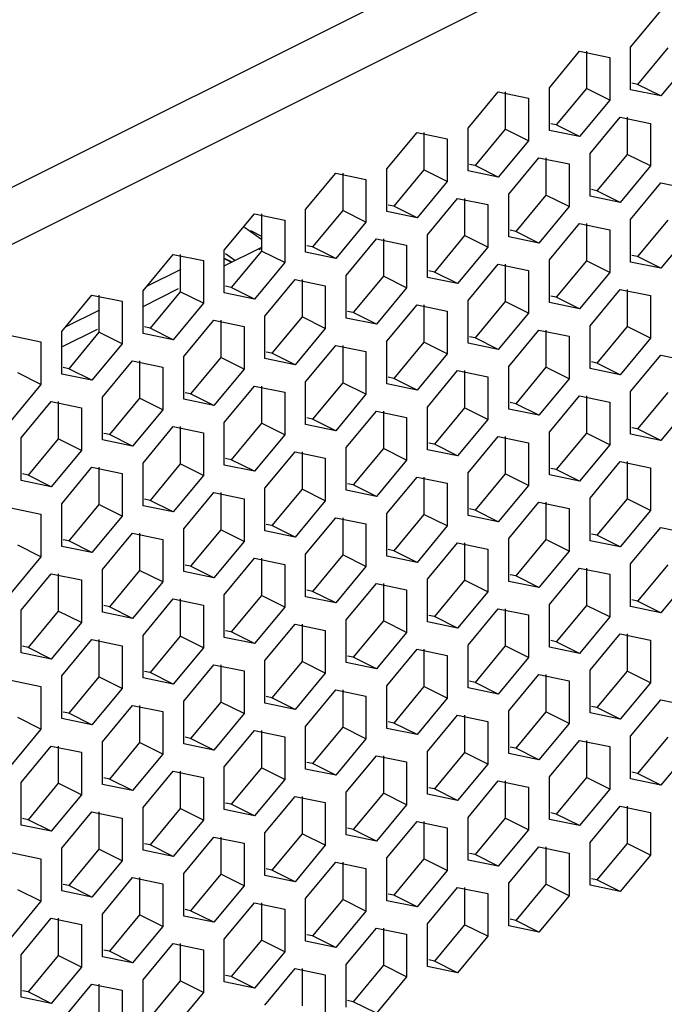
# Paper-space layout '005_EXP_CORICANT_PE_DRAWING_3_1' of a CAD drawing. Header units: millimetres. Extents: x 6 to 413, y 7 to 290.
# Tile 179 of 228: x 253.65 to 257.18, y 83.33 to 88.73. Entities that reach past the tile are written whole.
import ezdxf

# ---------------------------------------------------------------- set-up
doc = ezdxf.new("R2010")
doc.units = ezdxf.units.MM
doc.header["$LTSCALE"] = 23.1
doc.layers.add('BASE_CORIANT_BL85', color=7, linetype='CONTINUOUS')

# ---------------------------------------------------------------- blocks, each defined once
blk = doc.blocks.new('BASE_CORIANT_BL85', base_point=(229.3285, 99.074))
at = {"layer": 'BASE_CORIANT_BL85', "color": 3, "linetype": 'Continuous'}
for p, q in [((238.2097, 80.1161), (276.2408, 99.1316)), ((243.4256, 82.4125), (276.3808, 98.8901)), ((256.9961, 88.5821), (257.1616, 88.7817)), ((256.5507, 88.3594), (256.7161, 88.559)), ((256.7161, 88.559), (256.8816, 88.5249)), ((256.9961, 88.3482), (256.9961, 88.5821)), ((256.8816, 88.5249), (256.8816, 88.2909)), ((257.3271, 88.5137), (257.1616, 88.3141)), ((256.1052, 88.1366), (256.2706, 88.3362)), ((256.2706, 88.3362), (256.4361, 88.3021)), ((256.5507, 88.1255), (256.5507, 88.3594)), ((257.1616, 88.3141), (256.9961, 88.3482)), ((256.4361, 88.3021), (256.4361, 88.0682)), ((256.8816, 88.2909), (256.7161, 88.0913)), ((256.7734, 87.9985), (256.9389, 88.1981)), ((256.9389, 88.1981), (257.1043, 88.1639)), ((255.6597, 87.9139), (255.8252, 88.1135)), ((255.8252, 88.1135), (255.9906, 88.0794)), ((256.1052, 87.9027), (256.1052, 88.1366)), ((256.7161, 88.0913), (256.5507, 88.1255)), ((257.1043, 88.1639), (257.1043, 87.93)), ((255.9906, 88.0794), (255.9906, 87.8454)), ((256.4361, 88.0682), (256.2706, 87.8686)), ((256.3279, 87.7757), (256.4934, 87.9753)), ((256.4934, 87.9753), (256.6588, 87.9412)), ((256.7734, 87.7645), (256.7734, 87.9985)), ((255.6597, 87.68), (255.6597, 87.9139)), ((256.2706, 87.8686), (256.1052, 87.9027)), ((256.6588, 87.9412), (256.6588, 87.7073)), ((257.1043, 87.93), (256.9389, 87.7304)), ((255.2142, 87.6912), (255.3797, 87.8908)), ((255.3797, 87.8908), (255.5451, 87.8566)), ((255.5451, 87.8566), (255.5451, 87.6227)), ((255.9906, 87.8454), (255.8252, 87.6458)), ((256.9961, 87.6375), (257.1616, 87.8371)), ((257.1616, 87.8371), (257.3271, 87.803)), ((255.8824, 87.553), (256.0479, 87.7526)), ((256.0479, 87.7526), (256.2134, 87.7185)), ((256.3279, 87.5418), (256.3279, 87.7757)), ((256.9389, 87.7304), (256.7734, 87.7645)), ((255.2142, 87.4572), (255.2142, 87.6912)), ((255.8252, 87.6458), (255.6597, 87.68)), ((256.2134, 87.7185), (256.2134, 87.4845)), ((256.6588, 87.7073), (256.4934, 87.5077)), ((254.7687, 87.4684), (254.9342, 87.668)), ((254.9342, 87.668), (255.0997, 87.6339)), ((255.0997, 87.6339), (255.0997, 87.4)), ((256.9961, 87.4036), (256.9961, 87.6375)), ((255.5451, 87.6227), (255.3797, 87.4231)), ((256.5507, 87.4148), (256.7161, 87.6144)), ((256.7161, 87.6144), (256.8816, 87.5803)), ((256.8816, 87.5803), (256.8816, 87.3463)), ((255.437, 87.3302), (255.6024, 87.5298)), ((255.6024, 87.5298), (255.7679, 87.4957)), ((255.8824, 87.3191), (255.8824, 87.553)), ((256.4934, 87.5077), (256.3279, 87.5418)), ((257.3271, 87.5691), (257.1616, 87.3695)), ((254.7687, 87.2345), (254.7687, 87.4684)), ((255.7679, 87.4957), (255.7679, 87.2618)), ((256.2134, 87.4845), (256.0479, 87.2849)), ((254.3233, 87.2457), (254.4887, 87.4453)), ((254.4887, 87.4453), (254.6542, 87.4112)), ((254.6542, 87.4112), (254.6542, 87.1772)), ((254.7687, 87.4244), (254.81, 87.4038)), ((254.7687, 87.4229), (254.8085, 87.403)), ((254.826, 87.4118), (254.7752, 87.4486)), ((255.3797, 87.4231), (255.2142, 87.4572)), ((256.5507, 87.1809), (256.5507, 87.4148)), ((254.5301, 87.3625), (254.3423, 87.2686)), ((255.0997, 87.4), (254.9342, 87.2004)), ((256.1052, 87.1921), (256.2706, 87.3917)), ((256.2706, 87.3917), (256.4361, 87.3575)), ((256.4361, 87.3575), (256.4361, 87.1236)), ((257.1616, 87.3695), (256.9961, 87.4036)), ((254.9915, 87.1075), (255.1569, 87.3071)), ((255.1569, 87.3071), (255.3224, 87.273)), ((255.437, 87.0963), (255.437, 87.3302)), ((256.0479, 87.2849), (255.8824, 87.3191)), ((256.8816, 87.3463), (256.7161, 87.1467)), ((255.3224, 87.273), (255.3224, 87.039)), ((255.7679, 87.2618), (255.6024, 87.0622)), ((256.7734, 87.0539), (256.9389, 87.2535)), ((256.9389, 87.2535), (257.1043, 87.2193)), ((253.8778, 87.023), (254.0433, 87.2225)), ((254.0433, 87.2225), (254.2087, 87.1884)), ((254.3233, 87.0118), (254.3233, 87.2457)), ((254.9342, 87.2004), (254.7687, 87.2345)), ((257.1043, 87.2193), (257.1043, 86.9854)), ((254.0846, 87.1398), (253.8968, 87.0459)), ((254.2087, 87.1884), (254.2087, 86.9545)), ((254.6542, 87.1772), (254.4887, 86.9776)), ((255.6597, 86.9693), (255.8252, 87.1689)), ((255.8252, 87.1689), (255.9906, 87.1348)), ((256.1052, 86.9581), (256.1052, 87.1921)), ((256.7161, 87.1467), (256.5507, 87.1809)), ((254.9915, 86.8736), (254.9915, 87.1075)), ((255.6024, 87.0622), (255.437, 87.0963)), ((255.9906, 87.1348), (255.9906, 86.9009)), ((256.4361, 87.1236), (256.2706, 86.924)), ((254.546, 86.8848), (254.7115, 87.0844)), ((254.7115, 87.0844), (254.8769, 87.0502)), ((254.8769, 87.0502), (254.8769, 86.8163)), ((255.3224, 87.039), (255.1569, 86.8394)), ((256.3279, 86.8311), (256.4934, 87.0307)), ((256.4934, 87.0307), (256.6588, 86.9966)), ((256.7734, 86.82), (256.7734, 87.0539)), ((253.5978, 86.9998), (253.7632, 86.9657)), ((253.8778, 86.789), (253.8778, 87.023)), ((254.4887, 86.9776), (254.3233, 87.0118)), ((256.6588, 86.9966), (256.6588, 86.7627)), ((257.1043, 86.9854), (256.9389, 86.7858)), ((253.7632, 86.9657), (253.7632, 86.7317)), ((254.2087, 86.9545), (254.0433, 86.7549)), ((255.2142, 86.7466), (255.3797, 86.9462)), ((255.3797, 86.9462), (255.5451, 86.9121)), ((255.6597, 86.7354), (255.6597, 86.9693)), ((256.2706, 86.924), (256.1052, 86.9581)), ((254.546, 86.6508), (254.546, 86.8848)), ((255.1569, 86.8394), (254.9915, 86.8736)), ((255.5451, 86.9121), (255.5451, 86.6781)), ((255.9906, 86.9009), (255.8252, 86.7013)), ((256.9961, 86.693), (257.1616, 86.8926)), ((257.1616, 86.8926), (257.3271, 86.8584)), ((254.1005, 86.662), (254.266, 86.8616)), ((254.266, 86.8616), (254.4315, 86.8275)), ((254.4315, 86.8275), (254.4315, 86.5936)), ((254.8769, 86.8163), (254.7115, 86.6167)), ((256.3279, 86.5972), (256.3279, 86.8311)), ((256.9389, 86.7858), (256.7734, 86.82)), ((254.0433, 86.7549), (253.8778, 86.789)), ((255.8824, 86.6084), (256.0479, 86.808)), ((256.0479, 86.808), (256.2134, 86.7739)), ((256.2134, 86.7739), (256.2134, 86.5399)), ((256.6588, 86.7627), (256.4934, 86.5631)), ((253.7632, 86.7317), (253.5978, 86.5322)), ((254.7687, 86.5239), (254.9342, 86.7234)), ((254.9342, 86.7234), (255.0997, 86.6893)), ((255.2142, 86.5127), (255.2142, 86.7466)), ((255.8252, 86.7013), (255.6597, 86.7354)), ((254.1005, 86.4281), (254.1005, 86.662)), ((255.0997, 86.6893), (255.0997, 86.4554)), ((255.5451, 86.6781), (255.3797, 86.4785)), ((256.5507, 86.4702), (256.7161, 86.6698)), ((256.7161, 86.6698), (256.8816, 86.6357)), ((256.9961, 86.459), (256.9961, 86.693)), ((253.6551, 86.4393), (253.8205, 86.6389)), ((253.8205, 86.6389), (253.986, 86.6048)), ((253.986, 86.6048), (253.986, 86.3708)), ((254.7115, 86.6167), (254.546, 86.6508)), ((255.8824, 86.3745), (255.8824, 86.6084)), ((256.8816, 86.6357), (256.8816, 86.4018)), ((257.3271, 86.6245), (257.1616, 86.4249)), ((254.4315, 86.5936), (254.266, 86.394)), ((255.437, 86.3857), (255.6024, 86.5853)), ((255.6024, 86.5853), (255.7679, 86.5511)), ((255.7679, 86.5511), (255.7679, 86.3172)), ((256.4934, 86.5631), (256.3279, 86.5972)), ((254.3233, 86.3011), (254.4887, 86.5007)), ((254.4887, 86.5007), (254.6542, 86.4666)), ((254.7687, 86.2899), (254.7687, 86.5239)), ((255.3797, 86.4785), (255.2142, 86.5127)), ((256.2134, 86.5399), (256.0479, 86.3403)), ((253.6551, 86.2054), (253.6551, 86.4393)), ((254.6542, 86.4666), (254.6542, 86.2326)), ((255.0997, 86.4554), (254.9342, 86.2558)), ((256.1052, 86.2475), (256.2706, 86.4471)), ((256.2706, 86.4471), (256.4361, 86.4129)), ((256.5507, 86.2363), (256.5507, 86.4702)), ((257.1616, 86.4249), (256.9961, 86.459)), ((254.266, 86.394), (254.1005, 86.4281)), ((255.437, 86.1517), (255.437, 86.3857)), ((256.4361, 86.4129), (256.4361, 86.179)), ((256.8816, 86.4018), (256.7161, 86.2022)), ((253.986, 86.3708), (253.8205, 86.1712)), ((254.9915, 86.1629), (255.1569, 86.3625)), ((255.1569, 86.3625), (255.3224, 86.3284)), ((256.0479, 86.3403), (255.8824, 86.3745)), ((253.8778, 86.0784), (254.0433, 86.278)), ((254.0433, 86.278), (254.2087, 86.2438)), ((254.3233, 86.0672), (254.3233, 86.3011)), ((254.9342, 86.2558), (254.7687, 86.2899)), ((255.3224, 86.3284), (255.3224, 86.0945)), ((255.7679, 86.3172), (255.6024, 86.1176)), ((256.7734, 86.1093), (256.9389, 86.3089)), ((256.9389, 86.3089), (257.1043, 86.2748)), ((257.1043, 86.2748), (257.1043, 86.0408)), ((254.2087, 86.2438), (254.2087, 86.0099)), ((254.6542, 86.2326), (254.4887, 86.0331)), ((255.6597, 86.0247), (255.8252, 86.2243)), ((255.8252, 86.2243), (255.9906, 86.1902)), ((256.1052, 86.0136), (256.1052, 86.2475)), ((256.7161, 86.2022), (256.5507, 86.2363)), ((253.8205, 86.1712), (253.6551, 86.2054)), ((255.9906, 86.1902), (255.9906, 85.9563)), ((256.4361, 86.179), (256.2706, 85.9794)), ((254.546, 85.9402), (254.7115, 86.1398)), ((254.7115, 86.1398), (254.8769, 86.1057)), ((254.9915, 85.929), (254.9915, 86.1629)), ((255.6024, 86.1176), (255.437, 86.1517)), ((253.8778, 85.8444), (253.8778, 86.0784)), ((254.4887, 86.0331), (254.3233, 86.0672)), ((254.8769, 86.1057), (254.8769, 85.8717)), ((255.3224, 86.0945), (255.1569, 85.8949)), ((256.3279, 85.8866), (256.4934, 86.0862)), ((256.4934, 86.0862), (256.6588, 86.052)), ((256.7734, 85.8754), (256.7734, 86.1093)), ((253.5978, 86.0552), (253.7632, 86.0211)), ((253.7632, 86.0211), (253.7632, 85.7872)), ((254.2087, 86.0099), (254.0433, 85.8103)), ((255.6597, 85.7908), (255.6597, 86.0247)), ((256.2706, 85.9794), (256.1052, 86.0136)), ((256.6588, 86.052), (256.6588, 85.8181)), ((257.1043, 86.0408), (256.9389, 85.8412)), ((255.2142, 85.802), (255.3797, 86.0016)), ((255.3797, 86.0016), (255.5451, 85.9675)), ((255.5451, 85.9675), (255.5451, 85.7335)), ((255.9906, 85.9563), (255.8252, 85.7567)), ((254.1005, 85.7174), (254.266, 85.917)), ((254.266, 85.917), (254.4315, 85.8829)), ((254.546, 85.7063), (254.546, 85.9402)), ((255.1569, 85.8949), (254.9915, 85.929)), ((256.9961, 85.7484), (257.1616, 85.948)), ((257.1616, 85.948), (257.3271, 85.9138)), ((254.0433, 85.8103), (253.8778, 85.8444)), ((254.4315, 85.8829), (254.4315, 85.649)), ((254.8769, 85.8717), (254.7115, 85.6721)), ((255.8824, 85.6638), (256.0479, 85.8634)), ((256.0479, 85.8634), (256.2134, 85.8293)), ((256.3279, 85.6526), (256.3279, 85.8866)), ((256.9389, 85.8412), (256.7734, 85.8754)), ((255.2142, 85.5681), (255.2142, 85.802)), ((255.8252, 85.7567), (255.6597, 85.7908)), ((256.2134, 85.8293), (256.2134, 85.5954)), ((256.6588, 85.8181), (256.4934, 85.6185)), ((253.7632, 85.7872), (253.5978, 85.5876)), ((254.7687, 85.5793), (254.9342, 85.7789)), ((254.9342, 85.7789), (255.0997, 85.7447)), ((255.0997, 85.7447), (255.0997, 85.5108)), ((256.9961, 85.5144), (256.9961, 85.7484)), ((253.6551, 85.4947), (253.8205, 85.6943)), ((253.8205, 85.6943), (253.986, 85.6602)), ((254.1005, 85.4835), (254.1005, 85.7174)), ((254.7115, 85.6721), (254.546, 85.7063)), ((255.5451, 85.7335), (255.3797, 85.5339)), ((256.5507, 85.5256), (256.7161, 85.7252)), ((256.7161, 85.7252), (256.8816, 85.6911)), ((256.8816, 85.6911), (256.8816, 85.4572)), ((253.986, 85.6602), (253.986, 85.4262)), ((254.4315, 85.649), (254.266, 85.4494)), ((255.437, 85.4411), (255.6024, 85.6407)), ((255.6024, 85.6407), (255.7679, 85.6065)), ((255.8824, 85.4299), (255.8824, 85.6638)), ((256.4934, 85.6185), (256.3279, 85.6526)), ((257.3271, 85.6799), (257.1616, 85.4803)), ((254.7687, 85.3453), (254.7687, 85.5793)), ((255.7679, 85.6065), (255.7679, 85.3726)), ((256.2134, 85.5954), (256.0479, 85.3958)), ((254.3233, 85.3565), (254.4887, 85.5561)), ((254.4887, 85.5561), (254.6542, 85.522)), ((254.6542, 85.522), (254.6542, 85.2881)), ((255.3797, 85.5339), (255.2142, 85.5681)), ((256.5507, 85.2917), (256.5507, 85.5256)), ((253.6551, 85.2608), (253.6551, 85.4947)), ((254.266, 85.4494), (254.1005, 85.4835)), ((255.0997, 85.5108), (254.9342, 85.3112)), ((256.1052, 85.3029), (256.2706, 85.5025)), ((256.2706, 85.5025), (256.4361, 85.4684)), ((256.4361, 85.4684), (256.4361, 85.2344)), ((257.1616, 85.4803), (256.9961, 85.5144)), ((253.986, 85.4262), (253.8205, 85.2267)), ((254.9915, 85.2183), (255.1569, 85.4179)), ((255.1569, 85.4179), (255.3224, 85.3838)), ((255.437, 85.2072), (255.437, 85.4411)), ((256.0479, 85.3958), (255.8824, 85.4299)), ((256.8816, 85.4572), (256.7161, 85.2576)), ((255.3224, 85.3838), (255.3224, 85.1499)), ((255.7679, 85.3726), (255.6024, 85.173)), ((256.7734, 85.1647), (256.9389, 85.3643)), ((256.9389, 85.3643), (257.1043, 85.3302)), ((253.8778, 85.1338), (254.0433, 85.3334)), ((254.0433, 85.3334), (254.2087, 85.2993)), ((254.3233, 85.1226), (254.3233, 85.3565)), ((254.9342, 85.3112), (254.7687, 85.3453)), ((256.1052, 85.069), (256.1052, 85.3029)), ((257.1043, 85.3302), (257.1043, 85.0962)), ((253.8205, 85.2267), (253.6551, 85.2608)), ((254.2087, 85.2993), (254.2087, 85.0653)), ((254.6542, 85.2881), (254.4887, 85.0885)), ((255.6597, 85.0802), (255.8252, 85.2798)), ((255.8252, 85.2798), (255.9906, 85.2456)), ((256.7161, 85.2576), (256.5507, 85.2917)), ((254.546, 84.9956), (254.7115, 85.1952)), ((254.7115, 85.1952), (254.8769, 85.1611)), ((254.9915, 84.9844), (254.9915, 85.2183)), ((255.6024, 85.173), (255.437, 85.2072)), ((255.9906, 85.2456), (255.9906, 85.0117)), ((256.4361, 85.2344), (256.2706, 85.0348)), ((254.8769, 85.1611), (254.8769, 84.9271)), ((255.3224, 85.1499), (255.1569, 84.9503)), ((256.3279, 84.942), (256.4934, 85.1416)), ((256.4934, 85.1416), (256.6588, 85.1074)), ((256.7734, 84.9308), (256.7734, 85.1647)), ((253.5978, 85.1106), (253.7632, 85.0765)), ((253.8778, 84.8999), (253.8778, 85.1338)), ((254.4887, 85.0885), (254.3233, 85.1226)), ((256.6588, 85.1074), (256.6588, 84.8735)), ((257.1043, 85.0962), (256.9389, 84.8967)), ((253.7632, 85.0765), (253.7632, 84.8426)), ((254.2087, 85.0653), (254.0433, 84.8657)), ((255.2142, 84.8574), (255.3797, 85.057)), ((255.3797, 85.057), (255.5451, 85.0229)), ((255.6597, 84.8462), (255.6597, 85.0802)), ((256.2706, 85.0348), (256.1052, 85.069)), ((254.546, 84.7617), (254.546, 84.9956)), ((255.1569, 84.9503), (254.9915, 84.9844)), ((255.5451, 85.0229), (255.5451, 84.789)), ((255.9906, 85.0117), (255.8252, 84.8121)), ((256.9961, 84.8038), (257.1616, 85.0034)), ((257.1616, 85.0034), (257.3271, 84.9693)), ((254.1005, 84.7729), (254.266, 84.9725)), ((254.266, 84.9725), (254.4315, 84.9383)), ((254.4315, 84.9383), (254.4315, 84.7044)), ((254.8769, 84.9271), (254.7115, 84.7275)), ((256.3279, 84.708), (256.3279, 84.942)), ((256.9389, 84.8967), (256.7734, 84.9308)), ((254.0433, 84.8657), (253.8778, 84.8999)), ((255.8824, 84.7192), (256.0479, 84.9188)), ((256.0479, 84.9188), (256.2134, 84.8847)), ((256.2134, 84.8847), (256.2134, 84.6508)), ((256.6588, 84.8735), (256.4934, 84.6739)), ((253.7632, 84.8426), (253.5978, 84.643)), ((254.7687, 84.6347), (254.9342, 84.8343)), ((254.9342, 84.8343), (255.0997, 84.8001)), ((255.2142, 84.6235), (255.2142, 84.8574)), ((255.8252, 84.8121), (255.6597, 84.8462)), ((254.1005, 84.5389), (254.1005, 84.7729)), ((255.0997, 84.8001), (255.0997, 84.5662)), ((255.5451, 84.789), (255.3797, 84.5894)), ((256.5507, 84.5811), (256.7161, 84.7806)), ((256.7161, 84.7806), (256.8816, 84.7465)), ((256.9961, 84.5699), (256.9961, 84.8038)), ((253.6551, 84.5501), (253.8205, 84.7497)), ((253.8205, 84.7497), (253.986, 84.7156)), ((253.986, 84.7156), (253.986, 84.4817)), ((254.7115, 84.7275), (254.546, 84.7617)), ((255.8824, 84.4853), (255.8824, 84.7192)), ((256.8816, 84.7465), (256.8816, 84.5126)), ((257.3271, 84.7353), (257.1616, 84.5357)), ((254.4315, 84.7044), (254.266, 84.5048)), ((255.437, 84.4965), (255.6024, 84.6961)), ((255.6024, 84.6961), (255.7679, 84.662)), ((255.7679, 84.662), (255.7679, 84.428)), ((256.4934, 84.6739), (256.3279, 84.708)), ((254.3233, 84.4119), (254.4887, 84.6115)), ((254.4887, 84.6115), (254.6542, 84.5774)), ((254.7687, 84.4008), (254.7687, 84.6347)), ((255.3797, 84.5894), (255.2142, 84.6235)), ((256.2134, 84.6508), (256.0479, 84.4512)), ((253.6551, 84.3162), (253.6551, 84.5501)), ((254.6542, 84.5774), (254.6542, 84.3435)), ((255.0997, 84.5662), (254.9342, 84.3666)), ((256.1052, 84.3583), (256.2706, 84.5579)), ((256.2706, 84.5579), (256.4361, 84.5238)), ((256.5507, 84.3471), (256.5507, 84.5811)), ((257.1616, 84.5357), (256.9961, 84.5699)), ((254.266, 84.5048), (254.1005, 84.5389)), ((255.437, 84.2626), (255.437, 84.4965)), ((256.4361, 84.5238), (256.4361, 84.2899)), ((256.8816, 84.5126), (256.7161, 84.313)), ((253.986, 84.4817), (253.8205, 84.2821)), ((254.9915, 84.2738), (255.1569, 84.4734)), ((255.1569, 84.4734), (255.3224, 84.4392)), ((255.3224, 84.4392), (255.3224, 84.2053)), ((256.0479, 84.4512), (255.8824, 84.4853)), ((253.8778, 84.1892), (254.0433, 84.3888)), ((254.0433, 84.3888), (254.2087, 84.3547)), ((254.3233, 84.178), (254.3233, 84.4119)), ((254.9342, 84.3666), (254.7687, 84.4008)), ((255.7679, 84.428), (255.6024, 84.2284)), ((256.7734, 84.2201), (256.9389, 84.4197)), ((256.9389, 84.4197), (257.1043, 84.3856)), ((257.1043, 84.3856), (257.1043, 84.1517)), ((254.2087, 84.3547), (254.2087, 84.1207)), ((254.6542, 84.3435), (254.4887, 84.1439)), ((255.6597, 84.1356), (255.8252, 84.3352)), ((255.8252, 84.3352), (255.9906, 84.301)), ((256.1052, 84.1244), (256.1052, 84.3583)), ((256.7161, 84.313), (256.5507, 84.3471)), ((253.8205, 84.2821), (253.6551, 84.3162)), ((255.9906, 84.301), (255.9906, 84.0671)), ((256.4361, 84.2899), (256.2706, 84.0903)), ((254.546, 84.051), (254.7115, 84.2506)), ((254.7115, 84.2506), (254.8769, 84.2165)), ((254.9915, 84.0398), (254.9915, 84.2738)), ((255.6024, 84.2284), (255.437, 84.2626)), ((253.8778, 83.9553), (253.8778, 84.1892)), ((254.4887, 84.1439), (254.3233, 84.178)), ((254.8769, 84.2165), (254.8769, 83.9826)), ((255.3224, 84.2053), (255.1569, 84.0057)), ((256.3279, 83.9974), (256.4934, 84.197)), ((256.4934, 84.197), (256.6588, 84.1629)), ((256.7734, 83.9862), (256.7734, 84.2201)), ((253.5978, 84.1661), (253.7632, 84.1319)), ((253.7632, 84.1319), (253.7632, 83.898)), ((254.2087, 84.1207), (254.0433, 83.9211)), ((255.6597, 83.9016), (255.6597, 84.1356)), ((256.2706, 84.0903), (256.1052, 84.1244)), ((256.6588, 84.1629), (256.6588, 83.9289)), ((257.1043, 84.1517), (256.9389, 83.9521)), ((255.2142, 83.9128), (255.3797, 84.1124)), ((255.3797, 84.1124), (255.5451, 84.0783)), ((255.5451, 84.0783), (255.5451, 83.8444)), ((255.9906, 84.0671), (255.8252, 83.8675)), ((254.1005, 83.8283), (254.266, 84.0279)), ((254.266, 84.0279), (254.4315, 83.9937)), ((254.546, 83.8171), (254.546, 84.051)), ((255.1569, 84.0057), (254.9915, 84.0398)), ((254.0433, 83.9211), (253.8778, 83.9553)), ((254.4315, 83.9937), (254.4315, 83.7598)), ((254.8769, 83.9826), (254.7115, 83.783)), ((255.8824, 83.7747), (256.0479, 83.9742)), ((256.0479, 83.9742), (256.2134, 83.9401)), ((256.3279, 83.7635), (256.3279, 83.9974)), ((256.9389, 83.9521), (256.7734, 83.9862)), ((255.2142, 83.6789), (255.2142, 83.9128)), ((255.8252, 83.8675), (255.6597, 83.9016)), ((256.2134, 83.9401), (256.2134, 83.7062)), ((256.6588, 83.9289), (256.4934, 83.7293)), ((253.7632, 83.898), (253.5978, 83.6984)), ((254.7687, 83.6901), (254.9342, 83.8897)), ((254.9342, 83.8897), (255.0997, 83.8556)), ((255.0997, 83.8556), (255.0997, 83.6216)), ((253.6551, 83.6055), (253.8205, 83.8051)), ((253.8205, 83.8051), (253.986, 83.771)), ((254.1005, 83.5944), (254.1005, 83.8283)), ((254.7115, 83.783), (254.546, 83.8171)), ((255.5451, 83.8444), (255.3797, 83.6448)), ((253.986, 83.771), (253.986, 83.5371)), ((254.4315, 83.7598), (254.266, 83.5602)), ((255.437, 83.5519), (255.6024, 83.7515)), ((255.6024, 83.7515), (255.7679, 83.7174)), ((255.8824, 83.5407), (255.8824, 83.7747)), ((256.4934, 83.7293), (256.3279, 83.7635)), ((254.7687, 83.4562), (254.7687, 83.6901)), ((255.7679, 83.7174), (255.7679, 83.4835)), ((256.2134, 83.7062), (256.0479, 83.5066)), ((254.3233, 83.4674), (254.4887, 83.667)), ((254.4887, 83.667), (254.6542, 83.6328)), ((254.6542, 83.6328), (254.6542, 83.3989)), ((255.3797, 83.6448), (255.2142, 83.6789)), ((253.6551, 83.3716), (253.6551, 83.6055)), ((254.266, 83.5602), (254.1005, 83.5944)), ((255.0997, 83.6216), (254.9342, 83.422)), ((253.986, 83.5371), (253.8205, 83.3375)), ((254.9915, 83.3292), (255.1569, 83.5288)), ((255.1569, 83.5288), (255.3224, 83.4946)), ((255.437, 83.318), (255.437, 83.5519)), ((256.0479, 83.5066), (255.8824, 83.5407)), ((254.3233, 83.2334), (254.3233, 83.4674)), ((255.3224, 83.4946), (255.3224, 83.2607)), ((255.7679, 83.4835), (255.6024, 83.2839)), ((253.8778, 83.2446), (254.0433, 83.4442)), ((254.0433, 83.4442), (254.2087, 83.4101)), ((254.9342, 83.422), (254.7687, 83.4562)), ((253.8205, 83.3375), (253.6551, 83.3716)), ((254.2087, 83.4101), (254.2087, 83.1762)), ((254.6542, 83.3989), (254.4887, 83.1993))]:
    blk.add_line(p, q, dxfattribs=at)
at = {"layer": 'BASE_CORIANT_BL85', "color": 7, "linetype": 'Continuous'}
for p, q in [((256.7543, 88.559), (256.7543, 88.3546)), ((257.1998, 88.5773), (257.0343, 88.3777)), ((257.0343, 88.3777), (257.0035, 88.3841)), ((256.3088, 88.3362), (256.3088, 88.1318)), ((256.7543, 88.3546), (256.5888, 88.155)), ((256.8816, 88.2909), (256.7543, 88.3546)), ((257.1616, 88.3141), (257.0343, 88.3777)), ((256.977, 88.1981), (256.977, 87.9936)), ((255.8633, 88.1135), (255.8633, 87.9091)), ((256.3088, 88.1318), (256.1434, 87.9322)), ((256.4361, 88.0682), (256.3088, 88.1318)), ((256.5888, 88.155), (256.5581, 88.1613)), ((256.7161, 88.0913), (256.5888, 88.155)), ((256.5316, 87.9753), (256.5316, 87.7709)), ((256.977, 87.9936), (256.8116, 87.794)), ((257.1043, 87.93), (256.977, 87.9936)), ((255.8633, 87.9091), (255.6979, 87.7095)), ((255.9906, 87.8454), (255.8633, 87.9091)), ((256.1434, 87.9322), (256.1126, 87.9386)), ((256.2706, 87.8686), (256.1434, 87.9322)), ((255.4179, 87.8908), (255.4179, 87.6863)), ((256.8116, 87.794), (256.7808, 87.8004)), ((256.9389, 87.7304), (256.8116, 87.794)), ((256.0861, 87.7526), (256.0861, 87.5482)), ((256.5316, 87.7709), (256.3661, 87.5713)), ((256.6588, 87.7073), (256.5316, 87.7709)), ((255.4179, 87.6863), (255.2524, 87.4868)), ((255.5451, 87.6227), (255.4179, 87.6863)), ((255.6979, 87.7095), (255.6671, 87.7158)), ((255.8252, 87.6458), (255.6979, 87.7095)), ((254.9724, 87.668), (254.9724, 87.4636)), ((257.1998, 87.6327), (257.0343, 87.4331)), ((254.9724, 87.5262), (254.88, 87.5932)), ((254.9114, 87.5755), (254.9724, 87.545)), ((256.3661, 87.5713), (256.3353, 87.5777)), ((256.4934, 87.5077), (256.3661, 87.5713)), ((256.7543, 87.6144), (256.7543, 87.41)), ((255.6406, 87.5298), (255.6406, 87.3254)), ((256.0861, 87.5482), (255.9206, 87.3486)), ((256.2134, 87.4845), (256.0861, 87.5482)), ((254.7687, 87.3832), (254.97, 87.4838)), ((254.9724, 87.4636), (254.8069, 87.264)), ((254.9612, 87.4701), (254.9687, 87.4832)), ((255.0997, 87.4), (254.9724, 87.4636)), ((255.2524, 87.4868), (255.2216, 87.4931)), ((255.3797, 87.4231), (255.2524, 87.4868)), ((254.5269, 87.4453), (254.5269, 87.2409)), ((256.7543, 87.41), (256.5888, 87.2104)), ((256.8816, 87.3463), (256.7543, 87.41)), ((257.0343, 87.4331), (257.0035, 87.4395)), ((257.1616, 87.3695), (257.0343, 87.4331)), ((255.9206, 87.3486), (255.8898, 87.3549)), ((256.3088, 87.3917), (256.3088, 87.1872)), ((255.1951, 87.3071), (255.1951, 87.1027)), ((255.6406, 87.3254), (255.4751, 87.1258)), ((255.7679, 87.2618), (255.6406, 87.3254)), ((256.0479, 87.2849), (255.9206, 87.3486)), ((254.3233, 87.1604), (254.5184, 87.258)), ((254.8069, 87.264), (254.7761, 87.2704)), ((254.9342, 87.2004), (254.8069, 87.264)), ((256.977, 87.2535), (256.977, 87.0491)), ((254.0814, 87.2225), (254.0814, 87.0181)), ((254.5269, 87.2409), (254.3615, 87.0413)), ((254.6542, 87.1772), (254.5269, 87.2409)), ((256.5888, 87.2104), (256.5581, 87.2167)), ((256.7161, 87.1467), (256.5888, 87.2104)), ((255.8633, 87.1689), (255.8633, 86.9645)), ((256.3088, 87.1872), (256.1434, 86.9876)), ((256.4361, 87.1236), (256.3088, 87.1872)), ((255.1951, 87.1027), (255.0297, 86.9031)), ((255.3224, 87.039), (255.1951, 87.1027)), ((255.4751, 87.1258), (255.4444, 87.1322)), ((255.6024, 87.0622), (255.4751, 87.1258)), ((253.8778, 86.9377), (254.0729, 87.0352)), ((254.3615, 87.0413), (254.3307, 87.0476)), ((254.4887, 86.9776), (254.3615, 87.0413)), ((254.7497, 87.0844), (254.7497, 86.8799)), ((256.5316, 87.0307), (256.5316, 86.8263)), ((256.977, 87.0491), (256.8116, 86.8495)), ((257.1043, 86.9854), (256.977, 87.0491)), ((254.0814, 87.0181), (253.916, 86.8185)), ((254.2087, 86.9545), (254.0814, 87.0181)), ((256.1434, 86.9876), (256.1126, 86.994)), ((256.2706, 86.924), (256.1434, 86.9876)), ((255.4179, 86.9462), (255.4179, 86.7418)), ((255.8633, 86.9645), (255.6979, 86.7649)), ((255.9906, 86.9009), (255.8633, 86.9645)), ((254.7497, 86.8799), (254.5842, 86.6803)), ((254.8769, 86.8163), (254.7497, 86.8799)), ((255.0297, 86.9031), (254.9989, 86.9094)), ((255.1569, 86.8394), (255.0297, 86.9031)), ((253.916, 86.8185), (253.8852, 86.8249)), ((254.0433, 86.7549), (253.916, 86.8185)), ((254.3042, 86.8616), (254.3042, 86.6572)), ((256.5316, 86.8263), (256.3661, 86.6267)), ((256.6588, 86.7627), (256.5316, 86.8263)), ((256.8116, 86.8495), (256.7808, 86.8558)), ((256.9389, 86.7858), (256.8116, 86.8495)), ((253.7632, 86.7317), (253.636, 86.7954)), ((255.6979, 86.7649), (255.6671, 86.7713)), ((255.8252, 86.7013), (255.6979, 86.7649)), ((256.0861, 86.808), (256.0861, 86.6036)), ((254.9724, 86.7234), (254.9724, 86.519)), ((255.4179, 86.7418), (255.2524, 86.5422)), ((255.5451, 86.6781), (255.4179, 86.7418)), ((254.3042, 86.6572), (254.1387, 86.4576)), ((254.4315, 86.5936), (254.3042, 86.6572)), ((254.5842, 86.6803), (254.5534, 86.6867)), ((254.7115, 86.6167), (254.5842, 86.6803)), ((256.7543, 86.6698), (256.7543, 86.4654)), ((257.1998, 86.6881), (257.0343, 86.4885)), ((253.8587, 86.6389), (253.8587, 86.4345)), ((256.0861, 86.6036), (255.9206, 86.404)), ((256.2134, 86.5399), (256.0861, 86.6036)), ((256.3661, 86.6267), (256.3353, 86.6331)), ((256.4934, 86.5631), (256.3661, 86.6267)), ((255.2524, 86.5422), (255.2216, 86.5485)), ((255.6406, 86.5853), (255.6406, 86.3808)), ((254.5269, 86.5007), (254.5269, 86.2963)), ((254.9724, 86.519), (254.8069, 86.3194)), ((255.0997, 86.4554), (254.9724, 86.519)), ((255.3797, 86.4785), (255.2524, 86.5422)), ((257.0343, 86.4885), (257.0035, 86.4949)), ((254.1387, 86.4576), (254.1079, 86.464)), ((254.266, 86.394), (254.1387, 86.4576)), ((256.3088, 86.4471), (256.3088, 86.2427)), ((256.7543, 86.4654), (256.5888, 86.2658)), ((256.8816, 86.4018), (256.7543, 86.4654)), ((257.1616, 86.4249), (257.0343, 86.4885)), ((253.8587, 86.4345), (253.6932, 86.2349)), ((253.986, 86.3708), (253.8587, 86.4345)), ((255.9206, 86.404), (255.8898, 86.4103)), ((256.0479, 86.3403), (255.9206, 86.404)), ((255.1951, 86.3625), (255.1951, 86.1581)), ((255.6406, 86.3808), (255.4751, 86.1812)), ((255.7679, 86.3172), (255.6406, 86.3808)), ((254.0814, 86.278), (254.0814, 86.0735)), ((254.5269, 86.2963), (254.3615, 86.0967)), ((254.6542, 86.2326), (254.5269, 86.2963)), ((254.8069, 86.3194), (254.7761, 86.3258)), ((254.9342, 86.2558), (254.8069, 86.3194)), ((256.977, 86.3089), (256.977, 86.1045)), ((253.6932, 86.2349), (253.6624, 86.2412)), ((253.8205, 86.1712), (253.6932, 86.2349)), ((255.8633, 86.2243), (255.8633, 86.0199)), ((256.3088, 86.2427), (256.1434, 86.0431)), ((256.4361, 86.179), (256.3088, 86.2427)), ((256.5888, 86.2658), (256.5581, 86.2722)), ((256.7161, 86.2022), (256.5888, 86.2658)), ((255.4751, 86.1812), (255.4444, 86.1876)), ((255.6024, 86.1176), (255.4751, 86.1812)), ((254.7497, 86.1398), (254.7497, 85.9354)), ((255.1951, 86.1581), (255.0297, 85.9585)), ((255.3224, 86.0945), (255.1951, 86.1581)), ((254.0814, 86.0735), (253.916, 85.874)), ((254.2087, 86.0099), (254.0814, 86.0735)), ((254.3615, 86.0967), (254.3307, 86.103)), ((254.4887, 86.0331), (254.3615, 86.0967)), ((256.5316, 86.0862), (256.5316, 85.8817)), ((256.977, 86.1045), (256.8116, 85.9049)), ((257.1043, 86.0408), (256.977, 86.1045)), ((255.8633, 86.0199), (255.6979, 85.8203)), ((255.9906, 85.9563), (255.8633, 86.0199)), ((256.1434, 86.0431), (256.1126, 86.0494)), ((256.2706, 85.9794), (256.1434, 86.0431)), ((255.0297, 85.9585), (254.9989, 85.9649)), ((255.1569, 85.8949), (255.0297, 85.9585)), ((255.4179, 86.0016), (255.4179, 85.7972)), ((254.3042, 85.917), (254.3042, 85.7126)), ((254.7497, 85.9354), (254.5842, 85.7358)), ((254.8769, 85.8717), (254.7497, 85.9354)), ((256.8116, 85.9049), (256.7808, 85.9112)), ((256.9389, 85.8412), (256.8116, 85.9049)), ((253.7632, 85.7872), (253.636, 85.8508)), ((253.916, 85.874), (253.8852, 85.8803)), ((254.0433, 85.8103), (253.916, 85.874)), ((256.0861, 85.8634), (256.0861, 85.659)), ((256.5316, 85.8817), (256.3661, 85.6821)), ((256.6588, 85.8181), (256.5316, 85.8817)), ((255.4179, 85.7972), (255.2524, 85.5976)), ((255.5451, 85.7335), (255.4179, 85.7972)), ((255.6979, 85.8203), (255.6671, 85.8267)), ((255.8252, 85.7567), (255.6979, 85.8203)), ((254.5842, 85.7358), (254.5534, 85.7421)), ((254.7115, 85.6721), (254.5842, 85.7358)), ((254.9724, 85.7789), (254.9724, 85.5744)), ((257.1998, 85.7436), (257.0343, 85.544)), ((253.8587, 85.6943), (253.8587, 85.4899)), ((254.3042, 85.7126), (254.1387, 85.513)), ((254.4315, 85.649), (254.3042, 85.7126)), ((256.3661, 85.6821), (256.3353, 85.6885)), ((256.4934, 85.6185), (256.3661, 85.6821)), ((256.7543, 85.7252), (256.7543, 85.5208)), ((255.6406, 85.6407), (255.6406, 85.4363)), ((256.0861, 85.659), (255.9206, 85.4594)), ((256.2134, 85.5954), (256.0861, 85.659)), ((254.9724, 85.5744), (254.8069, 85.3748)), ((255.0997, 85.5108), (254.9724, 85.5744)), ((255.2524, 85.5976), (255.2216, 85.6039)), ((255.3797, 85.5339), (255.2524, 85.5976)), ((254.1387, 85.513), (254.1079, 85.5194)), ((254.5269, 85.5561), (254.5269, 85.3517)), ((256.7543, 85.5208), (256.5888, 85.3212)), ((256.8816, 85.4572), (256.7543, 85.5208)), ((257.0343, 85.544), (257.0035, 85.5503)), ((257.1616, 85.4803), (257.0343, 85.544)), ((253.8587, 85.4899), (253.6932, 85.2903)), ((253.986, 85.4262), (253.8587, 85.4899)), ((254.266, 85.4494), (254.1387, 85.513)), ((255.9206, 85.4594), (255.8898, 85.4658)), ((256.3088, 85.5025), (256.3088, 85.2981)), ((255.1951, 85.4179), (255.1951, 85.2135)), ((255.6406, 85.4363), (255.4751, 85.2367)), ((255.7679, 85.3726), (255.6406, 85.4363)), ((256.0479, 85.3958), (255.9206, 85.4594)), ((254.8069, 85.3748), (254.7761, 85.3812)), ((254.9342, 85.3112), (254.8069, 85.3748)), ((256.977, 85.3643), (256.977, 85.1599)), ((254.0814, 85.3334), (254.0814, 85.129)), ((254.5269, 85.3517), (254.3615, 85.1521)), ((254.6542, 85.2881), (254.5269, 85.3517)), ((256.5888, 85.3212), (256.5581, 85.3276)), ((256.7161, 85.2576), (256.5888, 85.3212)), ((253.6932, 85.2903), (253.6624, 85.2966)), ((253.8205, 85.2267), (253.6932, 85.2903)), ((255.8633, 85.2798), (255.8633, 85.0753)), ((256.3088, 85.2981), (256.1434, 85.0985)), ((256.4361, 85.2344), (256.3088, 85.2981)), ((254.7497, 85.1952), (254.7497, 84.9908)), ((255.1951, 85.2135), (255.0297, 85.0139)), ((255.3224, 85.1499), (255.1951, 85.2135)), ((255.4751, 85.2367), (255.4444, 85.243)), ((255.6024, 85.173), (255.4751, 85.2367)), ((254.3615, 85.1521), (254.3307, 85.1585)), ((254.4887, 85.0885), (254.3615, 85.1521)), ((256.5316, 85.1416), (256.5316, 84.9371)), ((256.977, 85.1599), (256.8116, 84.9603)), ((257.1043, 85.0962), (256.977, 85.1599)), ((254.0814, 85.129), (253.916, 84.9294)), ((254.2087, 85.0653), (254.0814, 85.129)), ((256.1434, 85.0985), (256.1126, 85.1048)), ((256.2706, 85.0348), (256.1434, 85.0985)), ((255.4179, 85.057), (255.4179, 84.8526)), ((255.8633, 85.0753), (255.6979, 84.8757)), ((255.9906, 85.0117), (255.8633, 85.0753)), ((254.7497, 84.9908), (254.5842, 84.7912)), ((254.8769, 84.9271), (254.7497, 84.9908)), ((255.0297, 85.0139), (254.9989, 85.0203)), ((255.1569, 84.9503), (255.0297, 85.0139)), ((253.916, 84.9294), (253.8852, 84.9357)), ((254.0433, 84.8657), (253.916, 84.9294)), ((254.3042, 84.9725), (254.3042, 84.768)), ((256.5316, 84.9371), (256.3661, 84.7376)), ((256.6588, 84.8735), (256.5316, 84.9371)), ((256.8116, 84.9603), (256.7808, 84.9666)), ((256.9389, 84.8967), (256.8116, 84.9603)), ((253.7632, 84.8426), (253.636, 84.9062)), ((255.6979, 84.8757), (255.6671, 84.8821)), ((255.8252, 84.8121), (255.6979, 84.8757)), ((256.0861, 84.9188), (256.0861, 84.7144)), ((254.9724, 84.8343), (254.9724, 84.6299)), ((255.4179, 84.8526), (255.2524, 84.653)), ((255.5451, 84.789), (255.4179, 84.8526)), ((254.3042, 84.768), (254.1387, 84.5684)), ((254.4315, 84.7044), (254.3042, 84.768)), ((254.5842, 84.7912), (254.5534, 84.7975)), ((254.7115, 84.7275), (254.5842, 84.7912)), ((256.7543, 84.7806), (256.7543, 84.5762)), ((257.1998, 84.799), (257.0343, 84.5994)), ((253.8587, 84.7497), (253.8587, 84.5453)), ((256.0861, 84.7144), (255.9206, 84.5148)), ((256.2134, 84.6508), (256.0861, 84.7144)), ((256.3661, 84.7376), (256.3353, 84.7439)), ((256.4934, 84.6739), (256.3661, 84.7376)), ((255.2524, 84.653), (255.2216, 84.6594)), ((255.6406, 84.6961), (255.6406, 84.4917)), ((254.5269, 84.6115), (254.5269, 84.4071)), ((254.9724, 84.6299), (254.8069, 84.4303)), ((255.0997, 84.5662), (254.9724, 84.6299)), ((255.3797, 84.5894), (255.2524, 84.653)), ((257.0343, 84.5994), (257.0035, 84.6057)), ((254.1387, 84.5684), (254.1079, 84.5748)), ((254.266, 84.5048), (254.1387, 84.5684)), ((256.3088, 84.5579), (256.3088, 84.3535)), ((256.7543, 84.5762), (256.5888, 84.3766)), ((256.8816, 84.5126), (256.7543, 84.5762)), ((257.1616, 84.5357), (257.0343, 84.5994)), ((253.8587, 84.5453), (253.6932, 84.3457)), ((253.986, 84.4817), (253.8587, 84.5453)), ((255.9206, 84.5148), (255.8898, 84.5212)), ((256.0479, 84.4512), (255.9206, 84.5148)), ((255.1951, 84.4734), (255.1951, 84.2689)), ((255.6406, 84.4917), (255.4751, 84.2921)), ((255.7679, 84.428), (255.6406, 84.4917)), ((254.0814, 84.3888), (254.0814, 84.1844)), ((254.5269, 84.4071), (254.3615, 84.2075)), ((254.6542, 84.3435), (254.5269, 84.4071)), ((254.8069, 84.4303), (254.7761, 84.4366)), ((254.9342, 84.3666), (254.8069, 84.4303)), ((256.977, 84.4197), (256.977, 84.2153)), ((253.6932, 84.3457), (253.6624, 84.3521)), ((253.8205, 84.2821), (253.6932, 84.3457)), ((255.8633, 84.3352), (255.8633, 84.1308)), ((256.3088, 84.3535), (256.1434, 84.1539)), ((256.4361, 84.2899), (256.3088, 84.3535)), ((256.5888, 84.3766), (256.5581, 84.383)), ((256.7161, 84.313), (256.5888, 84.3766)), ((255.4751, 84.2921), (255.4444, 84.2984)), ((255.6024, 84.2284), (255.4751, 84.2921)), ((254.7497, 84.2506), (254.7497, 84.0462)), ((255.1951, 84.2689), (255.0297, 84.0693)), ((255.3224, 84.2053), (255.1951, 84.2689)), ((254.0814, 84.1844), (253.916, 83.9848)), ((254.2087, 84.1207), (254.0814, 84.1844)), ((254.3615, 84.2075), (254.3307, 84.2139)), ((254.4887, 84.1439), (254.3615, 84.2075)), ((256.5316, 84.197), (256.5316, 83.9926)), ((256.977, 84.2153), (256.8116, 84.0157)), ((257.1043, 84.1517), (256.977, 84.2153)), ((255.8633, 84.1308), (255.6979, 83.9312)), ((255.9906, 84.0671), (255.8633, 84.1308)), ((256.1434, 84.1539), (256.1126, 84.1602)), ((256.2706, 84.0903), (256.1434, 84.1539)), ((255.0297, 84.0693), (254.9989, 84.0757)), ((255.1569, 84.0057), (255.0297, 84.0693)), ((255.4179, 84.1124), (255.4179, 83.908)), ((254.3042, 84.0279), (254.3042, 83.8235)), ((254.7497, 84.0462), (254.5842, 83.8466)), ((254.8769, 83.9826), (254.7497, 84.0462)), ((256.8116, 84.0157), (256.7808, 84.0221)), ((256.9389, 83.9521), (256.8116, 84.0157)), ((253.7632, 83.898), (253.636, 83.9616)), ((253.916, 83.9848), (253.8852, 83.9911)), ((254.0433, 83.9211), (253.916, 83.9848)), ((256.0861, 83.9742), (256.0861, 83.7698)), ((256.5316, 83.9926), (256.3661, 83.793)), ((256.6588, 83.9289), (256.5316, 83.9926)), ((255.4179, 83.908), (255.2524, 83.7084)), ((255.5451, 83.8444), (255.4179, 83.908)), ((255.6979, 83.9312), (255.6671, 83.9375)), ((255.8252, 83.8675), (255.6979, 83.9312)), ((254.5842, 83.8466), (254.5534, 83.853)), ((254.7115, 83.783), (254.5842, 83.8466)), ((254.9724, 83.8897), (254.9724, 83.6853)), ((253.8587, 83.8051), (253.8587, 83.6007)), ((254.3042, 83.8235), (254.1387, 83.6239)), ((254.4315, 83.7598), (254.3042, 83.8235)), ((256.3661, 83.793), (256.3353, 83.7993)), ((256.4934, 83.7293), (256.3661, 83.793)), ((255.6406, 83.7515), (255.6406, 83.5471)), ((256.0861, 83.7698), (255.9206, 83.5702)), ((256.2134, 83.7062), (256.0861, 83.7698)), ((254.9724, 83.6853), (254.8069, 83.4857)), ((255.0997, 83.6216), (254.9724, 83.6853)), ((255.2524, 83.7084), (255.2216, 83.7148)), ((255.3797, 83.6448), (255.2524, 83.7084)), ((254.1387, 83.6239), (254.1079, 83.6302)), ((254.5269, 83.667), (254.5269, 83.4625)), ((253.8587, 83.6007), (253.6932, 83.4011)), ((253.986, 83.5371), (253.8587, 83.6007)), ((254.266, 83.5602), (254.1387, 83.6239)), ((255.9206, 83.5702), (255.8898, 83.5766)), ((255.1951, 83.5288), (255.1951, 83.3244)), ((255.6406, 83.5471), (255.4751, 83.3475)), ((255.7679, 83.4835), (255.6406, 83.5471)), ((256.0479, 83.5066), (255.9206, 83.5702)), ((254.8069, 83.4857), (254.7761, 83.492)), ((254.9342, 83.422), (254.8069, 83.4857)), ((254.0814, 83.4442), (254.0814, 83.2398)), ((254.5269, 83.4625), (254.3615, 83.2629)), ((254.6542, 83.3989), (254.5269, 83.4625)), ((253.6932, 83.4011), (253.6624, 83.4075)), ((253.8205, 83.3375), (253.6932, 83.4011)), ((255.4751, 83.3475), (255.4444, 83.3538)), ((255.6024, 83.2839), (255.4751, 83.3475))]:
    blk.add_line(p, q, dxfattribs=at)

psp = doc.layouts.new('005_EXP_CORICANT_PE_DRAWING_3_1')

# ---------------------------------------------------------------- block references
at = {"layer": 'BASE_CORIANT_BL85'}
psp.add_blockref('BASE_CORIANT_BL85', (229.3285, 99.074), dxfattribs=at)

doc.saveas('drawing.dxf')
